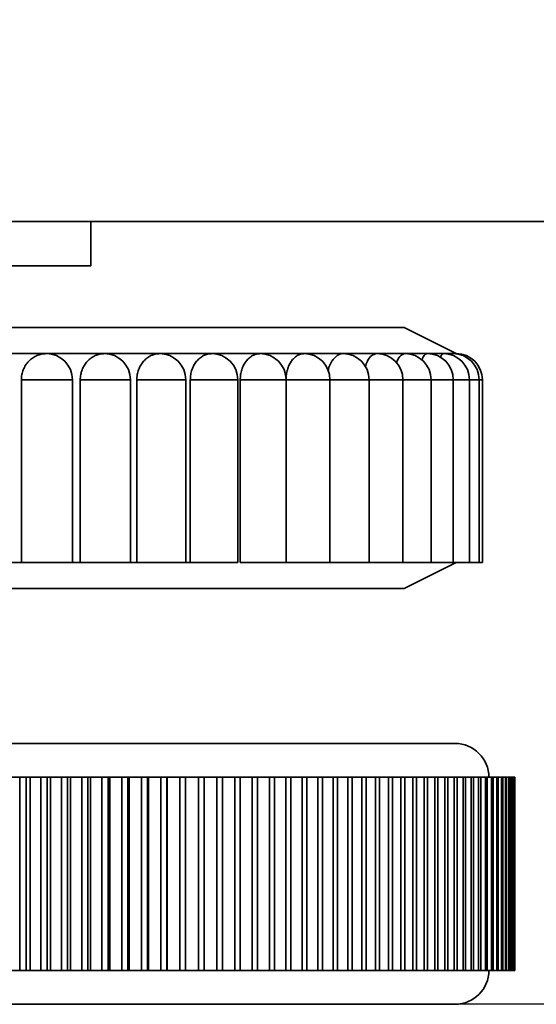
# Model space of a CAD drawing. Header units: millimetres. Extents: x 0 to 864, y 0 to 559.
# Tile 62 of 83: x 645 to 650, y 187 to 196. Entities that reach past the tile are written whole.
import ezdxf

# ---------------------------------------------------------------- set-up
doc = ezdxf.new("R2010")
doc.units = ezdxf.units.MM
doc.header["$PDSIZE"] = -1
doc.styles.add('SLDTEXTSTYLE4', font='GOTHIC.TTF', dxfattribs={"width": 0.605})
doc.dimstyles.new('SLDDIMSTYLE3', dxfattribs={"dimtxt": 6.35, "dimasz": 4.572, "dimexe": 0, "dimexo": 0.0625, "dimgap": 1.5875, "dimtad": 0, "dimtih": 1, "dimtoh": 1, "dimlfac": 4, "dimrnd": 1e-09, "dimzin": 4, "dimdsep": 46, "dimtxsty": 'SLDTEXTSTYLE4', "dimsah": 1, "dimcen": 0.09, "dimadec": 0, "dimazin": 1, "dimtfac": 1, "dimtofl": 0, "dimtmove": 0, "dimatfit": 3, "dimfxl": 1, "dimfrac": 2, "dimtolj": 1, "dimtzin": 12, "dimarcsym": 0})

# ---------------------------------------------------------------- blocks, each defined once
blk = doc.blocks.new('_D_3')
at = {"color": 0, "linetype": 'Continuous', "lineweight": -2}
for p, q in [((646.7754, 227.2766), (618.1564, 227.2766)), ((618.1564, 222.7046), (618.1564, 212.9745)), ((618.1564, 191.5986), (618.1564, 201.3286)), ((676.0254, 187.0266), (618.1564, 187.0266))]:
    blk.add_line(p, q, dxfattribs=at)
at = {"color": 0}
for points in [[(618.9184, 222.7046), (617.3944, 222.7046), (618.1564, 227.2766)], [(617.3944, 191.5986), (618.9184, 191.5986), (618.1564, 187.0266)]]:
    blk.add_solid(points, dxfattribs=at)
at = {"layer": 'Defpoints', "color": 0}
for p in [(646.8379, 227.2766), (618.1564, 187.0266), (676.0879, 187.0266)]:
    blk.add_point(p, dxfattribs=at)
at = {"color": 0, "lineweight": 18, "insert": (618.1564, 211.387), "char_height": 6.35, "attachment_point": 2, "style": 'SLDTEXTSTYLE4'}
blk.add_mtext('\\A1;(161.00)', dxfattribs=at)

msp = doc.modelspace()

# ---------------------------------------------------------------- linework, layer by layer
at = {"color": 7, "linetype": 'Continuous', "lineweight": 35}
for p, q in [((643.4564, 194.5266), (675.5879, 194.5266)), ((645.6406, 194.1016), (645.6406, 194.5266)), ((643.4564, 194.1016), (645.6406, 194.1016)), ((638.2689, 193.5117), (648.6439, 193.5117)), ((648.6439, 193.5117), (649.1439, 193.2617)), ((645.2139, 193.2617), (644.6389, 193.2617)), ((645.7697, 193.2617), (645.2139, 193.2617)), ((646.3001, 193.2617), (645.7697, 193.2617)), ((646.7994, 193.2617), (646.3001, 193.2617)), ((647.2621, 193.2617), (646.7994, 193.2617)), ((647.683, 193.2617), (647.2621, 193.2617)), ((648.0577, 193.2617), (647.683, 193.2617)), ((648.3819, 193.2617), (648.0577, 193.2617)), ((648.6522, 193.2617), (648.3819, 193.2617)), ((648.8655, 193.2617), (648.6522, 193.2617)), ((649.0196, 193.2617), (648.8655, 193.2617)), ((649.1127, 193.2617), (649.0196, 193.2617)), ((649.1439, 193.2617), (649.1127, 193.2617)), ((644.9745, 193.0117), (644.9745, 191.2617)), ((645.464, 193.0117), (644.9745, 193.0117)), ((645.464, 193.0117), (645.464, 191.2617)), ((645.5391, 193.0117), (645.5391, 191.2617)), ((646.0197, 193.0117), (645.5391, 193.0117)), ((646.0197, 193.0117), (646.0197, 191.2617)), ((646.0809, 193.0117), (646.0809, 191.2617)), ((646.5502, 193.0117), (646.0809, 193.0117)), ((646.5502, 193.0117), (646.5502, 191.2617)), ((646.5939, 193.0117), (646.5939, 191.2617)), ((647.0494, 193.0117), (646.5939, 193.0117)), ((647.0494, 193.0117), (647.0494, 191.2617)), ((647.0726, 193.0117), (647.0726, 191.2617)), ((647.5121, 193.0117), (647.0726, 193.0117)), ((647.933, 193.0117), (647.5117, 193.0117)), ((647.5121, 193.0117), (647.5121, 191.2617)), ((647.933, 193.0117), (647.933, 191.2617)), ((648.3077, 193.0117), (647.933, 193.0117)), ((648.3077, 193.0117), (648.3077, 191.2617)), ((648.6319, 193.0117), (648.3077, 193.0117)), ((648.6319, 193.0117), (648.6319, 191.2617)), ((648.9022, 193.0117), (648.6319, 193.0117)), ((648.9022, 193.0117), (648.9022, 191.2617)), ((649.1155, 193.0117), (648.9022, 193.0117)), ((649.1155, 193.0117), (649.1155, 191.2617)), ((649.2696, 193.0117), (649.1155, 193.0117)), ((649.2696, 193.0117), (649.2696, 191.2617)), ((649.3627, 193.0117), (649.2696, 193.0117)), ((649.3627, 193.0117), (649.3627, 191.2617)), ((649.3939, 193.0117), (649.3627, 193.0117)), ((649.3939, 193.0117), (649.3939, 191.2617)), ((644.8823, 191.2617), (644.9745, 191.2617)), ((644.9745, 191.2617), (645.464, 191.2617)), ((645.45, 191.2617), (645.5391, 191.2617)), ((645.5391, 191.2617), (646.0197, 191.2617)), ((645.9959, 191.2617), (646.0809, 191.2617)), ((646.0809, 191.2617), (646.5502, 191.2617)), ((646.5139, 191.2617), (646.5939, 191.2617)), ((646.5939, 191.2617), (647.0494, 191.2617)), ((647.0726, 191.2617), (647.5121, 191.2617)), ((647.5117, 191.2617), (647.933, 191.2617)), ((647.933, 191.2617), (648.3077, 191.2617)), ((648.3077, 191.2617), (648.6319, 191.2617)), ((648.6319, 191.2617), (648.9022, 191.2617)), ((648.6439, 191.0117), (649.1439, 191.2617)), ((648.9022, 191.2617), (649.1155, 191.2617)), ((649.1155, 191.2617), (649.2696, 191.2617)), ((649.2696, 191.2617), (649.3627, 191.2617)), ((649.3627, 191.2617), (649.3939, 191.2617)), ((648.6439, 191.0117), (638.2689, 191.0117)), ((637.7814, 189.5266), (649.1314, 189.5266)), ((644.9602, 189.2016), (644.8616, 189.2016)), ((644.9602, 187.3516), (644.9602, 189.2016)), ((645.0211, 189.2016), (644.9602, 189.2016)), ((645.0211, 187.3516), (645.0211, 189.2016)), ((645.058, 189.2016), (645.0211, 189.2016)), ((645.058, 187.3516), (645.058, 189.2016)), ((645.16, 189.2016), (645.058, 189.2016)), ((645.16, 187.3516), (645.16, 189.2016)), ((645.2203, 189.2016), (645.16, 189.2016)), ((645.2203, 187.3516), (645.2203, 189.2016)), ((645.2526, 189.2016), (645.2203, 189.2016)), ((645.2526, 187.3516), (645.2526, 189.2016)), ((645.3579, 189.2016), (645.2526, 189.2016)), ((645.3579, 187.3516), (645.3579, 189.2016)), ((645.4176, 189.2016), (645.3579, 189.2016)), ((645.4176, 187.3516), (645.4176, 189.2016)), ((645.4452, 189.2016), (645.4176, 189.2016)), ((645.4452, 187.3516), (645.4452, 189.2016)), ((645.5537, 189.2016), (645.4452, 189.2016)), ((645.5537, 187.3516), (645.5537, 189.2016)), ((645.6127, 189.2016), (645.5537, 189.2016)), ((645.6127, 187.3516), (645.6127, 189.2016)), ((645.6356, 189.2016), (645.6127, 189.2016)), ((645.6356, 187.3516), (645.6356, 189.2016)), ((645.7472, 189.2016), (645.6356, 189.2016)), ((645.7472, 187.3516), (645.7472, 189.2016)), ((645.8055, 189.2016), (645.7472, 189.2016)), ((645.8055, 187.3516), (645.8055, 189.2016)), ((645.8237, 189.2016), (645.8055, 189.2016)), ((645.8237, 187.3516), (645.8237, 189.2016)), ((645.9382, 189.2016), (645.8237, 189.2016)), ((645.9382, 187.3516), (645.9382, 189.2016)), ((645.9957, 189.2016), (645.9382, 189.2016)), ((645.9957, 187.3516), (645.9957, 189.2016)), ((646.0092, 189.2016), (645.9957, 189.2016)), ((646.0092, 187.3516), (646.0092, 189.2016)), ((646.1265, 189.2016), (646.0092, 189.2016)), ((646.1265, 187.3516), (646.1265, 189.2016)), ((646.1832, 189.2016), (646.1265, 189.2016)), ((646.1832, 187.3516), (646.1832, 189.2016)), ((646.1919, 189.2016), (646.1832, 189.2016)), ((646.1919, 187.3516), (646.1919, 189.2016)), ((646.3119, 189.2016), (646.1919, 189.2016)), ((646.3119, 187.3516), (646.3119, 189.2016)), ((646.3676, 189.2016), (646.3119, 189.2016)), ((646.3676, 187.3516), (646.3676, 189.2016)), ((646.3716, 189.2016), (646.3676, 189.2016)), ((646.3716, 187.3516), (646.3716, 189.2016)), ((646.4941, 189.2016), (646.3716, 189.2016)), ((646.4941, 187.3516), (646.4941, 189.2016)), ((646.5489, 189.2016), (646.4941, 189.2016)), ((646.5489, 187.3516), (646.5489, 189.2016)), ((646.6731, 189.2016), (646.5489, 189.2016)), ((646.6731, 187.3516), (646.6731, 189.2016)), ((646.7268, 189.2016), (646.6731, 189.2016)), ((646.7268, 187.3516), (646.7268, 189.2016)), ((646.8485, 189.2016), (646.7268, 189.2016)), ((646.8485, 187.3516), (646.8485, 189.2016)), ((646.9011, 189.2016), (646.8485, 189.2016)), ((646.9011, 187.3516), (646.9011, 189.2016)), ((647.0202, 189.2016), (646.9011, 189.2016)), ((647.0202, 187.3516), (647.0202, 189.2016)), ((647.0716, 189.2016), (647.0202, 189.2016)), ((647.0716, 187.3516), (647.0716, 189.2016)), ((647.188, 189.2016), (647.0716, 189.2016)), ((647.188, 187.3516), (647.188, 189.2016)), ((647.2382, 189.2016), (647.188, 189.2016)), ((647.2382, 187.3516), (647.2382, 189.2016)), ((647.3517, 189.2016), (647.2382, 189.2016)), ((647.3517, 187.3516), (647.3517, 189.2016)), ((647.4007, 189.2016), (647.3517, 189.2016)), ((647.4007, 187.3516), (647.4007, 189.2016)), ((647.5112, 189.2016), (647.4007, 189.2016)), ((647.5112, 187.3516), (647.5112, 189.2016)), ((647.5588, 189.2016), (647.5112, 189.2016)), ((647.5588, 187.3516), (647.5588, 189.2016)), ((647.6662, 189.2016), (647.5588, 189.2016)), ((647.6662, 187.3516), (647.6662, 189.2016)), ((647.7125, 189.2016), (647.6662, 189.2016)), ((647.7125, 187.3516), (647.7125, 189.2016)), ((647.8167, 189.2016), (647.7125, 189.2016)), ((647.8167, 187.3516), (647.8167, 189.2016)), ((647.8615, 189.2016), (647.8167, 189.2016)), ((647.8615, 187.3516), (647.8615, 189.2016)), ((647.9623, 189.2016), (647.8615, 189.2016)), ((647.9623, 187.3516), (647.9623, 189.2016)), ((648.0056, 189.2016), (647.9623, 189.2016)), ((648.0056, 187.3516), (648.0056, 189.2016)), ((648.1031, 189.2016), (648.0056, 189.2016)), ((648.1031, 187.3516), (648.1031, 189.2016)), ((648.1449, 189.2016), (648.1031, 189.2016)), ((648.1449, 187.3516), (648.1449, 189.2016)), ((648.2387, 189.2016), (648.1449, 189.2016)), ((648.2387, 187.3516), (648.2387, 189.2016)), ((648.2789, 189.2016), (648.2387, 189.2016)), ((648.2789, 187.3516), (648.2789, 189.2016)), ((648.3692, 189.2016), (648.2789, 189.2016)), ((648.3692, 187.3516), (648.3692, 189.2016)), ((648.4078, 189.2016), (648.3692, 189.2016)), ((648.4078, 187.3516), (648.4078, 189.2016)), ((648.4942, 189.2016), (648.4078, 189.2016)), ((648.4942, 187.3516), (648.4942, 189.2016)), ((648.5311, 189.2016), (648.4942, 189.2016)), ((648.5311, 187.3516), (648.5311, 189.2016)), ((648.6138, 189.2016), (648.5311, 189.2016)), ((648.6138, 187.3516), (648.6138, 189.2016)), ((648.649, 189.2016), (648.6138, 189.2016)), ((648.649, 187.3516), (648.649, 189.2016)), ((648.7277, 189.2016), (648.649, 189.2016)), ((648.7277, 187.3516), (648.7277, 189.2016)), ((648.7612, 189.2016), (648.7277, 189.2016)), ((648.7612, 187.3516), (648.7612, 189.2016)), ((648.8358, 189.2016), (648.7612, 189.2016)), ((648.8358, 187.3516), (648.8358, 189.2016)), ((648.8675, 189.2016), (648.8358, 189.2016)), ((648.8675, 187.3516), (648.8675, 189.2016)), ((648.9381, 189.2016), (648.8675, 189.2016)), ((648.9381, 187.3516), (648.9381, 189.2016)), ((648.968, 189.2016), (648.9381, 189.2016)), ((648.968, 187.3516), (648.968, 189.2016)), ((649.0344, 189.2016), (648.968, 189.2016)), ((649.0344, 187.3516), (649.0344, 189.2016)), ((649.0624, 189.2016), (649.0344, 189.2016)), ((649.0624, 187.3516), (649.0624, 189.2016)), ((649.1245, 189.2016), (649.0624, 189.2016)), ((649.1245, 187.3516), (649.1245, 189.2016)), ((649.1507, 189.2016), (649.1245, 189.2016)), ((649.1507, 187.3516), (649.1507, 189.2016)), ((649.2085, 189.2016), (649.1507, 189.2016)), ((649.2085, 187.3516), (649.2085, 189.2016)), ((649.2328, 189.2016), (649.2085, 189.2016)), ((649.2328, 187.3516), (649.2328, 189.2016)), ((649.2862, 189.2016), (649.2328, 189.2016)), ((649.2862, 187.3516), (649.2862, 189.2016)), ((649.3085, 189.2016), (649.2862, 189.2016)), ((649.3085, 187.3516), (649.3085, 189.2016)), ((649.3575, 189.2016), (649.3085, 189.2016)), ((649.3575, 187.3516), (649.3575, 189.2016)), ((649.3779, 189.2016), (649.3575, 189.2016)), ((649.3779, 187.3516), (649.3779, 189.2016)), ((649.4223, 189.2016), (649.3779, 189.2016)), ((649.4223, 187.3516), (649.4223, 189.2016)), ((649.4408, 189.2016), (649.4223, 189.2016)), ((649.4408, 187.3516), (649.4408, 189.2016)), ((649.4807, 189.2016), (649.4408, 189.2016)), ((649.4807, 187.3516), (649.4807, 189.2016)), ((649.4971, 189.2016), (649.4807, 189.2016)), ((649.4971, 187.3516), (649.4971, 189.2016)), ((649.5324, 189.2016), (649.4971, 189.2016)), ((649.5324, 187.3516), (649.5324, 189.2016)), ((649.5468, 189.2016), (649.5324, 189.2016)), ((649.5468, 187.3516), (649.5468, 189.2016)), ((649.5775, 189.2016), (649.5468, 189.2016)), ((649.5775, 187.3516), (649.5775, 189.2016)), ((649.5899, 189.2016), (649.5775, 189.2016)), ((649.5899, 187.3516), (649.5899, 189.2016)), ((649.6159, 189.2016), (649.5899, 189.2016)), ((649.6159, 187.3516), (649.6159, 189.2016)), ((649.6262, 189.2016), (649.6159, 189.2016)), ((649.6262, 187.3516), (649.6262, 189.2016)), ((649.6476, 189.2016), (649.6262, 189.2016)), ((649.6476, 187.3516), (649.6476, 189.2016)), ((649.6559, 189.2016), (649.6476, 189.2016)), ((649.6559, 187.3516), (649.6559, 189.2016)), ((649.6725, 189.2016), (649.6559, 189.2016)), ((649.6725, 187.3516), (649.6725, 189.2016)), ((649.6787, 189.2016), (649.6725, 189.2016)), ((649.6787, 187.3516), (649.6787, 189.2016)), ((649.6906, 189.2016), (649.6787, 189.2016)), ((649.6906, 187.3516), (649.6906, 189.2016)), ((649.6947, 189.2016), (649.6906, 189.2016)), ((649.6947, 187.3516), (649.6947, 189.2016)), ((649.7019, 189.2016), (649.6947, 189.2016)), ((649.7019, 187.3516), (649.7019, 189.2016)), ((649.7039, 189.2016), (649.7019, 189.2016)), ((649.7039, 187.3516), (649.7039, 189.2016)), ((649.7063, 189.2016), (649.7039, 189.2016)), ((649.7063, 187.3516), (649.7063, 189.2016)), ((649.7064, 189.2016), (649.7063, 189.2016)), ((649.7064, 189.2016), (649.7064, 187.3516)), ((644.9602, 187.3516), (644.8616, 187.3516)), ((645.0211, 187.3516), (644.9602, 187.3516)), ((645.058, 187.3516), (645.0211, 187.3516)), ((645.16, 187.3516), (645.058, 187.3516)), ((645.2203, 187.3516), (645.16, 187.3516)), ((645.2526, 187.3516), (645.2203, 187.3516)), ((645.3579, 187.3516), (645.2526, 187.3516)), ((645.4176, 187.3516), (645.3579, 187.3516)), ((645.4452, 187.3516), (645.4176, 187.3516)), ((645.5537, 187.3516), (645.4452, 187.3516)), ((645.6127, 187.3516), (645.5537, 187.3516)), ((645.6356, 187.3516), (645.6127, 187.3516)), ((645.7472, 187.3516), (645.6356, 187.3516)), ((645.8055, 187.3516), (645.7472, 187.3516)), ((645.8237, 187.3516), (645.8055, 187.3516)), ((645.9382, 187.3516), (645.8237, 187.3516)), ((645.9957, 187.3516), (645.9382, 187.3516)), ((646.0092, 187.3516), (645.9957, 187.3516)), ((646.1265, 187.3516), (646.0092, 187.3516)), ((646.1832, 187.3516), (646.1265, 187.3516)), ((646.1919, 187.3516), (646.1832, 187.3516)), ((646.3119, 187.3516), (646.1919, 187.3516)), ((646.3676, 187.3516), (646.3119, 187.3516)), ((646.3716, 187.3516), (646.3676, 187.3516)), ((646.4941, 187.3516), (646.3716, 187.3516)), ((646.5489, 187.3516), (646.4941, 187.3516)), ((646.6731, 187.3516), (646.5489, 187.3516)), ((646.7268, 187.3516), (646.6731, 187.3516)), ((646.8485, 187.3516), (646.7268, 187.3516)), ((646.9011, 187.3516), (646.8485, 187.3516)), ((647.0202, 187.3516), (646.9011, 187.3516)), ((647.0716, 187.3516), (647.0202, 187.3516)), ((647.188, 187.3516), (647.0716, 187.3516)), ((647.2382, 187.3516), (647.188, 187.3516)), ((647.3517, 187.3516), (647.2382, 187.3516)), ((647.4007, 187.3516), (647.3517, 187.3516)), ((647.5112, 187.3516), (647.4007, 187.3516)), ((647.5588, 187.3516), (647.5112, 187.3516)), ((647.6662, 187.3516), (647.5588, 187.3516)), ((647.7125, 187.3516), (647.6662, 187.3516)), ((647.8167, 187.3516), (647.7125, 187.3516)), ((647.8615, 187.3516), (647.8167, 187.3516)), ((647.9623, 187.3516), (647.8615, 187.3516)), ((648.0056, 187.3516), (647.9623, 187.3516)), ((648.1031, 187.3516), (648.0056, 187.3516)), ((648.1449, 187.3516), (648.1031, 187.3516)), ((648.2387, 187.3516), (648.1449, 187.3516)), ((648.2789, 187.3516), (648.2387, 187.3516)), ((648.3692, 187.3516), (648.2789, 187.3516)), ((648.4078, 187.3516), (648.3692, 187.3516)), ((648.4942, 187.3516), (648.4078, 187.3516)), ((648.5311, 187.3516), (648.4942, 187.3516)), ((648.6138, 187.3516), (648.5311, 187.3516)), ((648.649, 187.3516), (648.6138, 187.3516)), ((648.7277, 187.3516), (648.649, 187.3516)), ((648.7612, 187.3516), (648.7277, 187.3516)), ((648.8358, 187.3516), (648.7612, 187.3516)), ((648.8675, 187.3516), (648.8358, 187.3516)), ((648.9381, 187.3516), (648.8675, 187.3516)), ((648.968, 187.3516), (648.9381, 187.3516)), ((649.0344, 187.3516), (648.968, 187.3516)), ((649.0624, 187.3516), (649.0344, 187.3516)), ((649.1245, 187.3516), (649.0624, 187.3516)), ((649.1507, 187.3516), (649.1245, 187.3516)), ((649.2085, 187.3516), (649.1507, 187.3516)), ((649.2328, 187.3516), (649.2085, 187.3516)), ((649.2862, 187.3516), (649.2328, 187.3516)), ((649.3085, 187.3516), (649.2862, 187.3516)), ((649.3575, 187.3516), (649.3085, 187.3516)), ((649.3779, 187.3516), (649.3575, 187.3516)), ((649.4223, 187.3516), (649.3779, 187.3516)), ((649.4408, 187.3516), (649.4223, 187.3516)), ((649.4807, 187.3516), (649.4408, 187.3516)), ((649.4971, 187.3516), (649.4807, 187.3516)), ((649.5324, 187.3516), (649.4971, 187.3516)), ((649.5468, 187.3516), (649.5324, 187.3516)), ((649.5775, 187.3516), (649.5468, 187.3516)), ((649.5899, 187.3516), (649.5775, 187.3516)), ((649.6159, 187.3516), (649.5899, 187.3516)), ((649.6262, 187.3516), (649.6159, 187.3516)), ((649.6476, 187.3516), (649.6262, 187.3516)), ((649.6559, 187.3516), (649.6476, 187.3516)), ((649.6725, 187.3516), (649.6559, 187.3516)), ((649.6787, 187.3516), (649.6725, 187.3516)), ((649.6906, 187.3516), (649.6787, 187.3516)), ((649.6947, 187.3516), (649.6906, 187.3516)), ((649.7019, 187.3516), (649.6947, 187.3516)), ((649.7039, 187.3516), (649.7019, 187.3516)), ((649.7063, 187.3516), (649.7039, 187.3516)), ((649.7064, 187.3516), (649.7063, 187.3516)), ((649.1314, 187.0266), (637.7814, 187.0266))]:
    msp.add_line(p, q, dxfattribs=at)
for centre, radius, start, end in [((645.214, 193.0117), 0.25, 0, 90), ((645.7697, 193.0117), 0.25, 0, 90), ((646.3002, 193.0117), 0.25, 0, 90), ((646.7994, 193.0117), 0.25, 0, 90), ((647.2621, 193.0117), 0.25, 0, 90), ((647.683, 193.0117), 0.25, 0, 90), ((648.0577, 193.0117), 0.25, 0, 90), ((648.3819, 193.0117), 0.25, 0, 90), ((648.6522, 193.0117), 0.25, 0, 90), ((648.8655, 193.0117), 0.25, 0, 90), ((649.0196, 193.0117), 0.25, 0, 90), ((649.1127, 193.0117), 0.25, 0, 90), ((649.1439, 193.0117), 0.25, 0, 90), ((649.1314, 189.2016), 0.325, 0, 90), ((649.1314, 187.3516), 0.325, 270, 0)]:
    msp.add_arc(centre, radius, start, end, dxfattribs=at)
for points, knots in [([(644.9745, 193.0117), (644.9747, 193.0199), (644.9752, 193.0363), (644.9788, 193.0607), (644.9846, 193.0846), (644.9954, 193.1155), (645.0139, 193.1518), (645.0438, 193.1896), (645.0803, 193.2207), (645.122, 193.2436), (645.1672, 193.2589), (645.1984, 193.2608), (645.2139, 193.2617)], [0, 0, 0, 0, 0.0628818, 0.1253328, 0.1879706, 0.2514073, 0.3763386, 0.5000153, 0.6238375, 0.7493002, 0.8755168, 1, 1, 1, 1]), ([(645.5391, 193.0117), (645.5393, 193.0199), (645.5397, 193.0363), (645.5433, 193.0607), (645.5489, 193.0846), (645.5593, 193.1155), (645.5771, 193.1518), (645.606, 193.1896), (645.6411, 193.2207), (645.6814, 193.2436), (645.7248, 193.2589), (645.7548, 193.2608), (645.7697, 193.2617)], [0, 0, 0, 0, 0.062882, 0.125333, 0.187971, 0.251407, 0.376339, 0.500015, 0.623838, 0.7493, 0.875517, 1, 1, 1, 1]), ([(646.0809, 193.0117), (646.0811, 193.0199), (646.0815, 193.0363), (646.0849, 193.0607), (646.0902, 193.0846), (646.1001, 193.1155), (646.1171, 193.1518), (646.1446, 193.1896), (646.1781, 193.2207), (646.2163, 193.2436), (646.2575, 193.2589), (646.286, 193.2608), (646.3001, 193.2617)], [0, 0, 0, 0, 0.062882, 0.125333, 0.187971, 0.251407, 0.376339, 0.500015, 0.623838, 0.7493, 0.875517, 1, 1, 1, 1]), ([(646.5939, 193.0117), (646.5941, 193.0199), (646.5945, 193.0363), (646.5977, 193.0607), (646.6027, 193.0846), (646.612, 193.1155), (646.628, 193.1518), (646.6538, 193.1896), (646.6852, 193.2207), (646.721, 193.2436), (646.7596, 193.2589), (646.7862, 193.2608), (646.7994, 193.2617)], [0, 0, 0, 0, 0.062882, 0.125333, 0.187971, 0.251407, 0.376339, 0.500015, 0.623838, 0.7493, 0.875517, 1, 1, 1, 1]), ([(647.0726, 193.0117), (647.0728, 193.0199), (647.0732, 193.0363), (647.0761, 193.0607), (647.0807, 193.0846), (647.0894, 193.1155), (647.1041, 193.1518), (647.128, 193.1896), (647.1569, 193.2207), (647.19, 193.2436), (647.2255, 193.2589), (647.2499, 193.2608), (647.2621, 193.2617)], [0, 0, 0, 0, 0.062882, 0.125333, 0.187971, 0.251407, 0.376339, 0.500015, 0.623838, 0.7493, 0.875517, 1, 1, 1, 1]), ([(647.5117, 193.0117), (647.5118, 193.0199), (647.5122, 193.0363), (647.5148, 193.0607), (647.519, 193.0846), (647.5269, 193.1155), (647.5403, 193.1518), (647.5619, 193.1896), (647.5881, 193.2207), (647.618, 193.2436), (647.6501, 193.2589), (647.6721, 193.2608), (647.683, 193.2617)], [0, 0, 0, 0, 0.062882, 0.125333, 0.187971, 0.251407, 0.376339, 0.500015, 0.623838, 0.7493, 0.875517, 1, 1, 1, 1]), ([(647.9162, 193.0906), (647.9168, 193.0963), (647.9209, 193.1341), (647.95, 193.1922), (647.9993, 193.2501), (648.0382, 193.2578), (648.0577, 193.2617)], [0, 0, 0, 0, 0.056635, 0.369924, 0.68409, 1, 1, 1, 1]), ([(648.2718, 193.134), (648.2777, 193.1531), (648.2922, 193.2004), (648.3328, 193.2495), (648.3655, 193.2576), (648.3819, 193.2617)], [0, 0, 0, 0, 0.251181, 0.624554, 1, 1, 1, 1]), ([(648.5716, 193.1674), (648.5735, 193.1746), (648.583, 193.2095), (648.6124, 193.249), (648.6389, 193.2575), (648.6522, 193.2617)], [0, 0, 0, 0, 0.114818, 0.556184, 1, 1, 1, 1]), ([(648.8142, 193.2004), (648.821, 193.2163), (648.8365, 193.2528), (648.8551, 193.2585), (648.8655, 193.2617)], [0, 0, 0, 0, 0.436379, 1, 1, 1, 1]), ([(648.9917, 193.2217), (648.9941, 193.2292), (649.0026, 193.2563), (649.0125, 193.2594), (649.0196, 193.2617)], [0, 0, 0, 0, 0.275396, 1, 1, 1, 1])]:
    msp.add_open_spline(points, degree=3, knots=knots, dxfattribs=at)

# ---------------------------------------------------------------- dimensions: what is measured, and where the dimension line sits
at = {"color": 7, "linetype": 'Continuous', "lineweight": 18}
dim = msp.add_linear_dim(base=(618.1564, 187.0266), p1=(646.8379, 227.2766), p2=(676.0879, 187.0266), angle=90, text='(<>)', dimstyle='SLDDIMSTYLE3', dxfattribs=at)
dim.commit()
dim.dimension.update_dxf_attribs({"geometry": '_D_3', "text_midpoint": (618.1564, 207.1516), "dimtype": 160})

doc.saveas('drawing.dxf')
